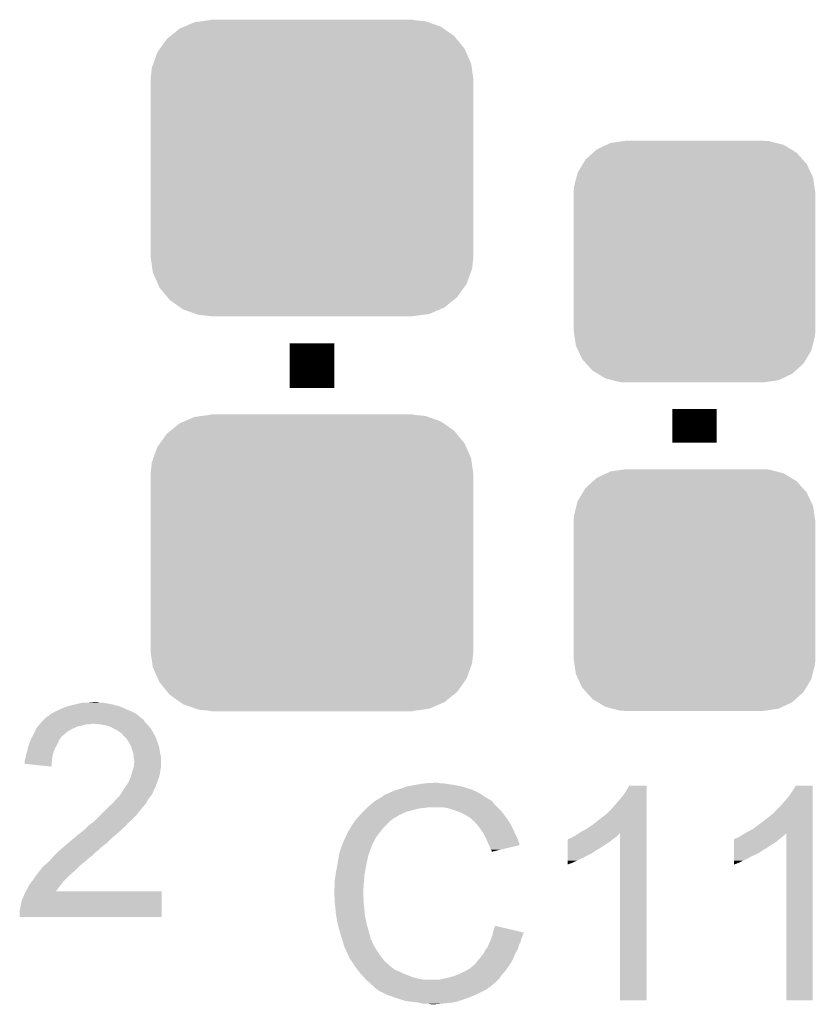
# Model space of a CAD drawing. Extents: x -1.3 to 24.2, y -3.9 to 54.6.
# Tile 37 of 44: x 7.6 to 11.2, y 32.6 to 37.1. Entities that reach past the tile are written whole.
import ezdxf

# ---------------------------------------------------------------- set-up
doc = ezdxf.new("R2010")
doc.units = 0
doc.layers.get('0').update_dxf_attribs({"linetype": 'CONTINUOUS'})
doc.layers.add('VOLUME_3_CLICK_V101_GTO', color=9, linetype='CONTINUOUS')
doc.layers.add('VOLUME_3_CLICK_V101_GTS', color=11, linetype='CONTINUOUS')

# ---------------------------------------------------------------- blocks, each defined once
blk = doc.blocks.new('CUSTOM_101')
for points in [[(-0.503594, 0.669768), (-0.46228, 0.67543), (0.517726, 0.669768), (0.46228, 0.67543)], [(-0.46228, 0.67543), (-0.46228, 0.67691), (0.46228, 0.67543), (0.46228, 0.67691)], [(-0.645876, 0.602148), (-0.604434, 0.635724), (0.648922, 0.602148), (0.601098, 0.635724)], [(-0.604434, 0.635724), (-0.583128, 0.644948), (0.601098, 0.635724), (0.587958, 0.644948)], [(-0.583128, 0.644948), (-0.536078, 0.665316), (0.587958, 0.644948), (0.530324, 0.665316)], [(-0.536078, 0.665316), (-0.503594, 0.669768), (0.530324, 0.665316), (0.517726, 0.669768)], [(-0.693772, 0.544528), (-0.66231, 0.588832), (0.696126, 0.544528), (0.659832, 0.588832)], [(-0.66231, 0.588832), (-0.645876, 0.602148), (0.659832, 0.588832), (0.648922, 0.602148)], [(-0.705438, 0.5281), (-0.693772, 0.544528), (0.703344, 0.5281), (0.696126, 0.544528)], [(-0.72405, 0.476332), (-0.705438, 0.5281), (0.726088, 0.476332), (0.703344, 0.5281)], [(-0.7366, 0.40259), (-0.730638, 0.458004), (0.7366, 0.40259), (0.728702, 0.458004)], [(-0.730638, 0.458004), (-0.72405, 0.476332), (0.728702, 0.458004), (0.726088, 0.476332)], [(-0.7366, 0.40132), (-0.7366, 0.40259), (0.7366, 0.40132), (0.7366, 0.40259)], [(-0.7366, -0.40132), (-0.7366, 0.40132), (0.7366, -0.40132), (0.7366, 0.40132)], [(-0.7366, -0.40259), (-0.7366, -0.40132), (0.7366, -0.40259), (0.7366, -0.40132)], [(-0.7287, -0.458004), (-0.7366, -0.40259), (0.730638, -0.458004), (0.7366, -0.40259)], [(-0.726088, -0.476332), (-0.7287, -0.458004), (0.724048, -0.476332), (0.730638, -0.458004)], [(-0.703342, -0.5281), (-0.726088, -0.476332), (0.705438, -0.5281), (0.724048, -0.476332)], [(-0.696126, -0.544528), (-0.703342, -0.5281), (0.69377, -0.544528), (0.705438, -0.5281)], [(-0.65983, -0.588832), (-0.696126, -0.544528), (0.66231, -0.588832), (0.69377, -0.544528)], [(-0.648922, -0.602148), (-0.65983, -0.588832), (0.645874, -0.602148), (0.66231, -0.588832)], [(-0.601096, -0.635724), (-0.648922, -0.602148), (0.604434, -0.635724), (0.645874, -0.602148)], [(-0.587958, -0.644948), (-0.601096, -0.635724), (0.583126, -0.644948), (0.604434, -0.635724)], [(-0.530322, -0.665316), (-0.587958, -0.644948), (0.536078, -0.665316), (0.583126, -0.644948)], [(-0.517726, -0.669768), (-0.530322, -0.665316), (0.503592, -0.669768), (0.536078, -0.665316)], [(-0.46228, -0.67543), (-0.517726, -0.669768), (0.46228, -0.67543), (0.503592, -0.669768)], [(-0.46228, -0.67691), (-0.46228, -0.67543), (0.46228, -0.67691), (0.46228, -0.67543)]]:
    blk.add_solid(points)
blk = doc.blocks.new('CUSTOM_40')
for points in [[(-0.400774, 0.532846), (-0.383312, 0.541074), (0.406198, 0.532846), (0.373946, 0.541074)], [(-0.383312, 0.541074), (-0.323442, 0.549926), (0.373946, 0.541074), (0.339246, 0.549926)], [(-0.323442, 0.549926), (-0.31496, 0.55118), (0.339246, 0.549926), (0.31496, 0.55118)], [(-0.497124, 0.465342), (-0.461888, 0.497124), (0.49401, 0.465342), (0.465342, 0.497124)], [(-0.461888, 0.497124), (-0.445816, 0.51162), (0.465342, 0.497124), (0.441342, 0.51162)], [(-0.445816, 0.51162), (-0.400774, 0.532846), (0.441342, 0.51162), (0.406198, 0.532846)], [(-0.508918, 0.445816), (-0.497124, 0.465342), (0.51162, 0.445816), (0.49401, 0.465342)], [(-0.538686, 0.383312), (-0.532846, 0.406198), (0.541074, 0.383312), (0.53029, 0.406198)], [(-0.532846, 0.406198), (-0.508918, 0.445816), (0.53029, 0.406198), (0.51162, 0.445816)], [(-0.549926, 0.339246), (-0.538686, 0.383312), (0.54759, 0.339246), (0.541074, 0.383312)], [(-0.55118, 0.31496), (-0.549926, 0.339246), (0.55118, 0.31496), (0.54759, 0.339246)], [(-0.55118, -0.31496), (-0.55118, 0.31496), (0.55118, -0.31496), (0.55118, 0.31496)], [(-0.547588, -0.339246), (-0.55118, -0.31496), (0.549926, -0.339246), (0.55118, -0.31496)], [(-0.541074, -0.383312), (-0.547588, -0.339246), (0.538684, -0.383312), (0.549926, -0.339246)], [(-0.530288, -0.406198), (-0.541074, -0.383312), (0.532846, -0.406198), (0.538684, -0.383312)], [(-0.51162, -0.445816), (-0.530288, -0.406198), (0.508916, -0.445816), (0.532846, -0.406198)], [(-0.494008, -0.465342), (-0.51162, -0.445816), (0.497124, -0.465342), (0.508916, -0.445816)], [(-0.465342, -0.497124), (-0.494008, -0.465342), (0.461886, -0.497124), (0.497124, -0.465342)], [(-0.44134, -0.51162), (-0.465342, -0.497124), (0.445816, -0.51162), (0.461886, -0.497124)], [(-0.406198, -0.532846), (-0.44134, -0.51162), (0.400772, -0.532846), (0.445816, -0.51162)], [(-0.373944, -0.541074), (-0.406198, -0.532846), (0.383312, -0.541074), (0.400772, -0.532846)], [(-0.339246, -0.549926), (-0.373944, -0.541074), (0.32344, -0.549926), (0.383312, -0.541074)], [(-0.31496, -0.55118), (-0.339246, -0.549926), (0.31496, -0.55118), (0.32344, -0.549926)]]:
    blk.add_solid(points)

msp = doc.modelspace()

# ---------------------------------------------------------------- linework, layer by layer
at = {"layer": 'VOLUME_3_CLICK_V101_GTO', "const_width": 0.2032}
for points in [[(8.89, 35.4584), (8.89, 35.6616)], [(10.63498, 35.20948), (10.63498, 35.36188)]]:
    msp.add_lwpolyline(points, dxfattribs=at)
at = {"layer": 'VOLUME_3_CLICK_V101_GTO'}
for points in [[(7.76478, 34.002982), (7.773666, 34.00552), (8.019624, 34.002982), (8.013702, 34.00552)], [(7.773666, 34.00552), (7.78256, 34.00806), (8.013702, 34.00552), (8.004178, 34.00806)], [(7.78256, 34.00806), (7.81304, 34.01568), (8.004178, 34.00806), (7.9756, 34.01568)], [(7.81304, 34.01568), (7.8232, 34.01822), (7.9756, 34.01568), (7.96036, 34.01822)], [(7.8232, 34.01822), (7.83463, 34.02076), (7.96036, 34.01822), (7.94512, 34.02076)], [(7.83463, 34.02076), (7.846062, 34.0233), (7.94512, 34.02076), (7.932422, 34.0233)], [(7.87146, 34.0233), (7.896858, 34.02584), (7.919722, 34.0233), (7.909562, 34.02584)], [(7.678422, 33.954724), (7.680968, 33.959796), (8.10869, 33.954724), (8.102604, 33.959796)], [(7.680968, 33.959796), (7.688578, 33.962344), (8.102604, 33.959796), (8.099544, 33.962344)], [(7.688578, 33.962344), (7.696204, 33.969962), (8.099544, 33.962344), (8.090402, 33.969962)], [(7.696204, 33.969962), (7.701278, 33.9725), (8.090402, 33.969962), (8.087354, 33.9725)], [(7.701278, 33.9725), (7.706358, 33.97504), (8.087354, 33.9725), (8.082276, 33.97504)], [(7.706358, 33.97504), (7.719054, 33.98266), (8.082276, 33.97504), (8.06704, 33.98266)], [(7.719054, 33.98266), (7.73176, 33.98774), (8.06704, 33.98266), (8.055188, 33.98774)], [(7.73176, 33.98774), (7.747, 33.99536), (8.055188, 33.98774), (8.037408, 33.99536)], [(7.747, 33.99536), (7.76478, 34.002982), (8.037408, 33.99536), (8.019624, 34.002982)], [(7.639052, 33.914078), (7.643286, 33.91916), (7.820658, 33.914078), (7.843522, 33.91916)], [(7.643286, 33.91916), (7.647518, 33.92424), (7.843522, 33.91916), (7.861296, 33.92424)], [(7.647518, 33.92424), (7.649632, 33.926778), (7.879076, 33.92424), (7.884156, 33.926778)], [(7.649632, 33.926778), (7.649634, 33.92678), (7.884156, 33.926778), (7.894322, 33.92678)], [(7.649634, 33.92678), (7.658098, 33.936938), (8.13562, 33.92678), (8.125468, 33.936938)], [(7.658098, 33.936938), (7.658102, 33.936942), (8.125468, 33.936938), (8.125464, 33.936942)], [(7.658102, 33.936942), (7.6657, 33.94454), (8.125464, 33.936942), (8.122924, 33.94454)], [(7.6657, 33.94454), (7.66572, 33.94456), (8.122924, 33.94454), (8.120382, 33.94456)], [(7.66572, 33.94456), (7.668262, 33.947102), (8.120382, 33.94456), (8.117838, 33.947102)], [(7.668262, 33.947102), (7.673342, 33.95218), (8.117838, 33.947102), (8.111744, 33.95218)], [(7.673342, 33.95218), (7.675886, 33.952186), (8.111744, 33.95218), (8.111736, 33.952186)], [(7.675886, 33.952186), (7.678422, 33.954724), (8.111736, 33.952186), (8.10869, 33.954724)], [(7.922262, 33.92424), (7.894322, 33.92678), (8.13816, 33.92424), (8.13562, 33.92678)], [(7.922274, 33.924238), (7.922262, 33.92424), (8.13816, 33.924238), (8.13816, 33.92424)], [(7.9502, 33.91916), (7.922274, 33.924238), (8.141972, 33.91916), (8.13816, 33.924238)], [(7.96544, 33.91408), (7.9502, 33.91916), (8.145782, 33.91408), (8.141972, 33.91916)], [(7.611402, 33.86328), (7.615502, 33.870896), (7.74446, 33.86328), (7.749544, 33.870896)], [(7.615502, 33.870896), (7.616872, 33.873438), (7.749544, 33.870896), (7.754616, 33.873438)], [(7.616872, 33.873438), (7.62508, 33.888678), (7.754616, 33.873438), (7.772038, 33.888678)], [(7.62508, 33.888678), (7.626168, 33.89122), (7.772038, 33.888678), (7.774944, 33.89122)], [(7.626168, 33.89122), (7.631614, 33.90392), (7.774944, 33.89122), (7.7978, 33.90392)], [(7.631614, 33.90392), (7.632702, 33.906456), (7.7978, 33.90392), (7.803506, 33.906456)], [(7.632702, 33.906456), (7.639052, 33.914078), (7.803506, 33.906456), (7.820658, 33.914078)], [(7.973058, 33.91154), (7.96544, 33.91408), (8.148322, 33.91154), (8.145782, 33.91408)], [(7.981954, 33.906458), (7.973058, 33.91154), (8.153402, 33.906458), (8.148322, 33.91154)], [(7.990842, 33.90138), (7.981954, 33.906458), (8.15645, 33.90138), (8.153402, 33.906458)], [(8.006078, 33.89376), (7.990842, 33.90138), (8.16102, 33.89376), (8.15645, 33.90138)], [(8.01624, 33.88614), (8.006078, 33.89376), (8.165178, 33.88614), (8.16102, 33.89376)], [(8.023856, 33.881056), (8.01624, 33.88614), (8.16795, 33.881056), (8.165178, 33.88614)], [(8.026398, 33.875984), (8.023856, 33.881056), (8.170716, 33.875984), (8.16795, 33.881056)], [(8.036562, 33.86582), (8.026398, 33.875984), (8.17626, 33.86582), (8.170716, 33.875984)], [(7.594602, 33.8201), (7.600042, 33.835338), (7.72051, 33.8201), (7.72922, 33.835338)], [(7.600042, 33.835338), (7.60639, 33.853118), (7.72922, 33.835338), (7.73684, 33.853118)], [(7.60639, 33.853118), (7.6073, 33.855662), (7.73684, 33.853118), (7.738746, 33.855662)], [(7.6073, 33.855662), (7.611402, 33.86328), (7.738746, 33.855662), (7.74446, 33.86328)], [(8.044178, 33.858202), (8.036562, 33.86582), (8.179192, 33.858202), (8.17626, 33.86582)], [(8.05688, 33.837878), (8.044178, 33.858202), (8.187008, 33.837878), (8.179192, 33.858202)], [(8.05942, 33.832802), (8.05688, 33.837878), (8.18896, 33.832802), (8.187008, 33.837878)], [(8.06704, 33.817562), (8.05942, 33.832802), (8.193314, 33.817562), (8.18896, 33.832802)], [(7.58444, 33.77692), (7.586982, 33.78962), (7.70636, 33.77692), (7.708476, 33.78962)], [(7.586982, 33.78962), (7.587826, 33.792158), (7.708476, 33.78962), (7.7089, 33.792158)], [(7.587826, 33.792158), (7.59206, 33.80486), (7.7089, 33.792158), (7.71398, 33.80486)], [(7.59206, 33.80486), (7.594178, 33.81756), (7.71398, 33.80486), (7.71906, 33.81756)], [(7.594178, 33.81756), (7.594602, 33.8201), (7.71906, 33.81756), (7.72051, 33.8201)], [(8.067678, 33.815018), (8.06704, 33.817562), (8.19404, 33.815018), (8.193314, 33.817562)], [(8.072122, 33.79724), (8.067678, 33.815018), (8.196264, 33.79724), (8.19404, 33.815018)], [(8.07297, 33.7947), (8.072122, 33.79724), (8.19658, 33.7947), (8.196264, 33.79724)], [(8.077198, 33.782002), (8.07297, 33.7947), (8.199756, 33.782002), (8.19658, 33.7947)], [(8.0772, 33.774378), (8.077198, 33.782002), (8.20166, 33.774378), (8.199756, 33.782002)], [(7.57936, 33.756602), (7.58063, 33.761682), (7.703392, 33.756602), (7.70382, 33.761682)], [(7.57936, 33.743924), (7.57936, 33.756602), (7.702324, 33.743924), (7.703392, 33.756602)], [(7.701254, 33.731202), (7.57936, 33.743924), (7.701254, 33.731202), (7.702324, 33.743924)], [(7.58063, 33.761682), (7.58444, 33.77692), (7.70382, 33.761682), (7.70636, 33.77692)], [(8.0772, 33.769302), (8.0772, 33.774378), (8.20166, 33.769302), (8.20166, 33.774378)], [(8.07974, 33.759142), (8.0772, 33.769302), (8.20166, 33.759142), (8.20166, 33.769302)], [(8.077452, 33.733738), (8.07974, 33.756598), (8.20166, 33.733738), (8.20166, 33.756598)], [(8.07974, 33.756598), (8.07974, 33.759142), (8.20166, 33.756598), (8.20166, 33.759142)], [(8.061962, 33.6804), (8.068056, 33.70072), (8.191498, 33.6804), (8.19658, 33.70072)], [(8.068056, 33.70072), (8.07339, 33.7185), (8.19658, 33.70072), (8.19912, 33.7185)], [(8.07339, 33.7185), (8.0772, 33.731202), (8.19912, 33.7185), (8.201236, 33.731202)], [(8.0772, 33.731202), (8.077452, 33.733738), (8.201236, 33.731202), (8.20166, 33.733738)], [(8.0391, 33.63976), (8.0518, 33.657536), (8.17626, 33.63976), (8.182926, 33.657536)], [(8.0518, 33.657536), (8.06196, 33.680398), (8.182926, 33.657536), (8.191498, 33.680398)], [(8.06196, 33.680398), (8.061962, 33.6804), (8.191498, 33.680398), (8.191498, 33.6804)], [(9.319262, 33.63976), (9.3599, 33.64738), (9.575802, 33.63976), (9.537698, 33.64738)], [(9.3599, 33.64738), (9.39038, 33.65246), (9.537698, 33.64738), (9.50214, 33.65246)], [(9.39038, 33.65246), (9.40562, 33.655), (9.50214, 33.65246), (9.486902, 33.655)], [(9.40562, 33.655), (9.451338, 33.65754), (9.474202, 33.655), (9.464042, 33.65754)], [(8.01116, 33.59658), (8.01455, 33.601666), (8.154242, 33.59658), (8.15848, 33.601666)], [(8.01455, 33.601666), (8.02132, 33.61182), (8.15848, 33.601666), (8.163558, 33.61182)], [(8.02132, 33.61182), (8.021346, 33.61436), (8.163558, 33.61182), (8.164828, 33.61436)], [(8.021346, 33.61436), (8.023866, 33.614378), (8.164828, 33.61436), (8.164838, 33.614378)], [(8.023866, 33.614378), (8.025126, 33.6169), (8.164838, 33.614378), (8.1661, 33.6169)], [(8.025126, 33.6169), (8.028942, 33.624522), (8.1661, 33.6169), (8.169146, 33.624522)], [(8.028942, 33.624522), (8.032328, 33.629604), (8.169146, 33.624522), (8.17118, 33.629604)], [(8.032328, 33.629604), (8.037402, 33.637214), (8.17118, 33.629604), (8.176256, 33.637214)], [(8.037402, 33.637214), (8.039096, 33.639756), (8.176256, 33.637214), (8.17626, 33.639756)], [(8.039096, 33.639756), (8.0391, 33.63976), (8.17626, 33.639756), (8.17626, 33.63976)], [(9.215138, 33.599126), (9.225282, 33.6042), (9.670278, 33.599126), (9.663172, 33.6042)], [(9.225282, 33.6042), (9.232894, 33.606738), (9.663172, 33.6042), (9.659616, 33.606738)], [(9.232894, 33.606738), (9.2329, 33.60674), (9.659616, 33.606738), (9.659614, 33.60674)], [(9.2329, 33.60674), (9.24306, 33.61182), (9.659614, 33.60674), (9.649458, 33.61182)], [(9.24306, 33.61182), (9.255758, 33.6169), (9.649458, 33.61182), (9.6393, 33.6169)], [(9.255758, 33.6169), (9.268458, 33.62198), (9.6393, 33.6169), (9.62787, 33.62198)], [(9.268458, 33.62198), (9.2837, 33.62706), (9.62787, 33.62198), (9.61644, 33.62706)], [(9.2837, 33.62706), (9.301482, 33.63214), (9.61644, 33.62706), (9.600186, 33.63214)], [(9.301482, 33.63214), (9.319262, 33.63976), (9.600186, 33.63214), (9.575802, 33.63976)], [(10.30732, 33.59658), (10.32256, 33.619438), (10.416538, 33.59658), (10.416538, 33.619438)], [(10.32256, 33.619438), (10.337796, 33.644814), (10.416538, 33.619438), (10.41654, 33.644814)], [(10.337796, 33.644814), (10.337812, 33.64484), (10.41654, 33.644814), (10.337812, 33.64484)], [(11.06678, 33.59658), (11.08202, 33.619438), (11.173458, 33.59658), (11.173458, 33.619438)], [(11.08202, 33.619438), (11.097256, 33.644814), (11.173458, 33.619438), (11.17346, 33.644814)], [(11.097256, 33.644814), (11.097272, 33.64484), (11.17346, 33.644814), (11.097272, 33.64484)], [(7.9629, 33.54832), (7.980682, 33.56356), (8.119744, 33.54832), (8.133076, 33.56356)], [(7.980682, 33.56356), (7.980684, 33.563564), (8.133076, 33.56356), (8.13308, 33.563564)], [(7.980684, 33.563564), (7.995918, 33.58134), (8.13308, 33.563564), (8.142956, 33.58134)], [(7.995918, 33.58134), (8.000996, 33.586418), (8.142956, 33.58134), (8.145778, 33.586418)], [(8.000996, 33.586418), (8.01116, 33.59658), (8.145778, 33.586418), (8.154242, 33.59658)], [(9.144, 33.54578), (9.162008, 33.561018), (9.73582, 33.54578), (9.720582, 33.561018)], [(9.162008, 33.561018), (9.171016, 33.56864), (9.720582, 33.561018), (9.7155, 33.56864)], [(9.171016, 33.56864), (9.177022, 33.573722), (9.7155, 33.56864), (9.710414, 33.573722)], [(9.177022, 33.573722), (9.181246, 33.576258), (9.710414, 33.573722), (9.707876, 33.576258)], [(9.181246, 33.576258), (9.185476, 33.578798), (9.707876, 33.576258), (9.702804, 33.578798)], [(9.185476, 33.578798), (9.189702, 33.581334), (9.702804, 33.578798), (9.700266, 33.581334)], [(9.189702, 33.581334), (9.189712, 33.58134), (9.700266, 33.581334), (9.69772, 33.58134)], [(9.189712, 33.58134), (9.210868, 33.59404), (9.69772, 33.58134), (9.6774, 33.59404)], [(9.210868, 33.59404), (9.21512, 33.596592), (9.6774, 33.59404), (9.673826, 33.596592)], [(9.21512, 33.596592), (9.215138, 33.599126), (9.673826, 33.596592), (9.670278, 33.599126)], [(10.25652, 33.53816), (10.27176, 33.55594), (10.416536, 33.53816), (10.416536, 33.55594)], [(10.27176, 33.55594), (10.30732, 33.59658), (10.416536, 33.55594), (10.416538, 33.59658)], [(10.995662, 33.520376), (11.03122, 33.55594), (11.173456, 33.520376), (11.173456, 33.55594)], [(11.03122, 33.55594), (11.06678, 33.59658), (11.173456, 33.55594), (11.173458, 33.59658)], [(7.922256, 33.507678), (7.929878, 33.5153), (8.087358, 33.507678), (8.09244, 33.5153)], [(7.929878, 33.5153), (7.932418, 33.51784), (8.09244, 33.5153), (8.09498, 33.51784)], [(7.932418, 33.51784), (7.957818, 33.54324), (8.09498, 33.51784), (8.1153, 33.54324)], [(7.957818, 33.54324), (7.9629, 33.54832), (8.1153, 33.54324), (8.119744, 33.54832)], [(9.109132, 33.51022), (9.11606, 33.51784), (9.288782, 33.51022), (9.30529, 33.51784)], [(9.11606, 33.51784), (9.12368, 33.52546), (9.30529, 33.51784), (9.321798, 33.52546)], [(9.12368, 33.52546), (9.13892, 33.5407), (9.321798, 33.52546), (9.38276, 33.5407)], [(9.13892, 33.5407), (9.14146, 33.54324), (9.38276, 33.5407), (9.408162, 33.54324)], [(9.14146, 33.54324), (9.144, 33.54578), (9.408162, 33.54324), (9.420858, 33.54578)], [(9.514838, 33.5407), (9.484358, 33.54578), (9.7409, 33.5407), (9.73582, 33.54578)], [(9.54278, 33.53054), (9.514838, 33.5407), (9.75106, 33.53054), (9.7409, 33.5407)], [(9.550406, 33.527998), (9.54278, 33.53054), (9.753602, 33.527998), (9.75106, 33.53054)], [(9.565638, 33.52292), (9.550406, 33.527998), (9.757666, 33.52292), (9.753602, 33.527998)], [(9.58088, 33.5153), (9.565638, 33.52292), (9.76376, 33.5153), (9.757666, 33.52292)], [(9.58596, 33.51276), (9.58088, 33.5153), (9.765576, 33.51276), (9.76376, 33.5153)], [(9.598662, 33.50514), (9.58596, 33.51276), (9.771018, 33.50514), (9.765576, 33.51276)], [(10.20064, 33.4899), (10.23112, 33.51277), (10.416534, 33.4899), (10.416536, 33.51277)], [(10.23112, 33.51277), (10.231146, 33.5153), (10.416536, 33.51277), (10.416536, 33.5153)], [(10.231146, 33.5153), (10.233666, 33.515306), (10.416536, 33.5153), (10.416536, 33.515306)], [(10.233666, 33.515306), (10.25652, 33.53816), (10.416536, 33.515306), (10.416536, 33.53816)], [(10.9601, 33.4899), (10.988038, 33.512758), (11.173454, 33.4899), (11.173456, 33.512758)], [(10.988038, 33.512758), (10.990582, 33.5153), (11.173456, 33.512758), (11.173456, 33.5153)], [(10.990582, 33.5153), (10.993126, 33.515318), (11.173456, 33.5153), (11.173456, 33.515318)], [(10.993126, 33.515318), (10.995662, 33.520376), (11.173456, 33.515318), (11.173456, 33.520376)], [(7.874002, 33.4645), (7.887542, 33.474658), (8.04367, 33.4645), (8.051798, 33.474658)], [(7.887542, 33.474658), (7.89432, 33.479742), (8.051798, 33.474658), (8.058152, 33.479742)], [(7.89432, 33.479742), (7.899396, 33.484818), (8.058152, 33.479742), (8.064498, 33.484818)], [(7.899396, 33.484818), (7.922256, 33.507678), (8.064498, 33.484818), (8.087358, 33.507678)], [(9.072878, 33.4645), (9.085324, 33.482278), (9.227822, 33.4645), (9.2456, 33.482278)], [(9.085324, 33.482278), (9.09066, 33.4899), (9.2456, 33.482278), (9.255758, 33.4899)], [(9.09066, 33.4899), (9.090662, 33.489902), (9.255758, 33.4899), (9.25576, 33.489902)], [(9.090662, 33.489902), (9.092966, 33.492438), (9.25576, 33.489902), (9.258298, 33.492438)], [(9.092966, 33.492438), (9.109132, 33.51022), (9.258298, 33.492438), (9.288782, 33.51022)], [(9.608816, 33.500062), (9.598662, 33.50514), (9.774646, 33.500062), (9.771018, 33.50514)], [(9.61136, 33.49752), (9.608816, 33.500062), (9.776462, 33.49752), (9.774646, 33.500062)], [(9.631364, 33.47974), (9.61136, 33.49752), (9.789162, 33.47974), (9.776462, 33.49752)], [(9.63422, 33.4772), (9.631364, 33.47974), (9.790614, 33.4772), (9.789162, 33.47974)], [(9.646412, 33.46196), (9.63422, 33.4772), (9.79932, 33.46196), (9.790614, 33.4772)], [(10.14222, 33.44672), (10.1727, 33.46704), (10.416534, 33.44672), (10.416534, 33.46704)], [(10.1727, 33.46704), (10.20064, 33.4899), (10.416534, 33.46704), (10.416534, 33.4899)], [(10.901682, 33.44672), (10.92962, 33.46704), (11.173454, 33.44672), (11.173454, 33.46704)], [(10.92962, 33.46704), (10.9601, 33.4899), (11.173454, 33.46704), (11.173454, 33.4899)], [(7.820662, 33.41878), (7.83082, 33.4264), (7.992954, 33.41878), (8.001844, 33.4264)], [(7.83082, 33.4264), (7.84352, 33.43656), (8.001844, 33.4264), (8.0137, 33.43656)], [(7.84352, 33.43656), (7.858758, 33.449258), (8.0137, 33.43656), (8.026398, 33.449258)], [(7.858758, 33.449258), (7.858762, 33.449262), (8.026398, 33.449258), (8.026402, 33.449262)], [(7.858762, 33.449262), (7.871458, 33.461958), (8.026402, 33.449262), (8.041638, 33.461958)], [(7.871458, 33.461958), (7.874002, 33.4645), (8.041638, 33.461958), (8.04367, 33.4645)], [(9.042846, 33.408618), (9.05002, 33.423864), (9.1821, 33.408618), (9.193958, 33.423864)], [(9.05002, 33.423864), (9.050026, 33.426406), (9.193958, 33.423864), (9.195934, 33.426406)], [(9.050026, 33.426406), (9.05256, 33.428944), (9.195934, 33.426406), (9.197908, 33.428944)], [(9.05256, 33.428944), (9.055104, 33.436558), (9.197908, 33.428944), (9.20383, 33.436558)], [(9.055104, 33.436558), (9.060182, 33.441644), (9.20383, 33.436558), (9.207786, 33.441644)], [(9.060182, 33.441644), (9.06526, 33.451798), (9.207786, 33.441644), (9.215684, 33.451798)], [(9.06526, 33.451798), (9.066782, 33.454338), (9.215684, 33.451798), (9.21766, 33.454338)], [(9.066782, 33.454338), (9.072878, 33.4645), (9.21766, 33.454338), (9.227822, 33.4645)], [(9.65454, 33.4518), (9.646412, 33.46196), (9.8044, 33.4518), (9.79932, 33.46196)], [(9.661652, 33.44164), (9.65454, 33.4518), (9.80948, 33.44164), (9.8044, 33.4518)], [(9.672318, 33.426396), (9.661652, 33.44164), (9.816256, 33.426396), (9.80948, 33.44164)], [(9.676128, 33.41878), (9.672318, 33.426396), (9.81964, 33.41878), (9.816256, 33.426396)], [(10.091422, 33.416242), (10.1066, 33.42636), (10.284458, 33.416242), (10.294574, 33.42636)], [(10.1066, 33.42636), (10.114278, 33.431478), (10.416534, 33.42636), (10.416534, 33.431478)], [(10.114278, 33.431478), (10.14222, 33.44672), (10.416534, 33.431478), (10.416534, 33.44672)], [(10.29462, 32.664426), (10.294574, 33.42636), (10.416514, 32.664426), (10.416534, 33.42636)], [(10.852568, 33.418778), (10.865258, 33.426392), (11.046458, 33.418778), (11.05154, 33.426392)], [(10.865258, 33.426392), (10.865272, 33.4264), (11.05154, 33.426392), (11.054054, 33.4264)], [(10.865272, 33.4264), (10.87374, 33.43148), (11.173454, 33.4264), (11.173454, 33.43148)], [(10.87374, 33.43148), (10.901682, 33.44672), (11.173454, 33.43148), (11.173454, 33.44672)], [(11.05408, 32.664426), (11.054054, 33.4264), (11.173434, 32.664426), (11.173454, 33.4264)], [(7.760854, 33.36798), (7.76986, 33.3756), (7.93496, 33.36798), (7.944756, 33.3756)], [(7.76986, 33.3756), (7.781714, 33.38576), (7.944756, 33.3756), (7.957818, 33.38576)], [(7.781714, 33.38576), (7.805422, 33.40608), (7.957818, 33.38576), (7.978138, 33.40608)], [(7.805422, 33.40608), (7.80627, 33.406082), (7.978138, 33.40608), (7.97814, 33.406082)], [(7.80627, 33.406082), (7.807966, 33.406086), (7.97814, 33.406082), (7.978144, 33.406086)], [(7.807966, 33.406086), (7.820662, 33.41878), (7.978144, 33.406086), (7.992954, 33.41878)], [(9.018692, 33.347656), (9.028852, 33.37814), (9.15416, 33.347656), (9.16686, 33.37814)], [(9.028852, 33.37814), (9.0297, 33.38068), (9.16686, 33.37814), (9.16813, 33.38068)], [(9.0297, 33.38068), (9.042846, 33.408618), (9.16813, 33.38068), (9.1821, 33.408618)], [(9.68502, 33.401), (9.676128, 33.41878), (9.828532, 33.401), (9.81964, 33.41878)], [(9.68615, 33.398458), (9.68502, 33.401), (9.829802, 33.398458), (9.828532, 33.401)], [(9.69518, 33.37814), (9.68615, 33.398458), (9.835874, 33.37814), (9.829802, 33.398458)], [(9.697724, 33.373054), (9.69518, 33.37814), (9.837392, 33.373054), (9.835874, 33.37814)], [(10.055876, 33.36036), (10.05588, 33.3756), (10.205722, 33.36036), (10.22858, 33.3756)], [(10.05588, 33.3756), (10.055882, 33.3883), (10.22858, 33.3756), (10.248898, 33.3883)], [(10.055882, 33.3883), (10.055886, 33.39846), (10.248898, 33.3883), (10.26109, 33.39846)], [(10.055886, 33.39846), (10.058406, 33.398466), (10.26109, 33.39846), (10.261098, 33.398466)], [(10.058406, 33.398466), (10.06094, 33.401), (10.261098, 33.398466), (10.26414, 33.401)], [(10.06094, 33.401), (10.060944, 33.401002), (10.26414, 33.401), (10.264142, 33.401002)], [(10.060944, 33.401002), (10.066022, 33.40354), (10.264142, 33.401002), (10.26795, 33.40354)], [(10.066022, 33.40354), (10.073644, 33.406082), (10.26795, 33.40354), (10.271762, 33.406082)], [(10.073644, 33.406082), (10.081262, 33.41116), (10.271762, 33.406082), (10.27938, 33.41116)], [(10.081262, 33.41116), (10.091422, 33.416242), (10.27938, 33.41116), (10.284458, 33.416242)], [(10.815322, 33.36036), (10.815324, 33.3756), (10.965182, 33.36036), (10.98804, 33.3756)], [(10.815324, 33.3883), (10.815326, 33.398466), (11.008358, 33.3883), (11.020558, 33.398466)], [(10.815324, 33.3756), (10.815324, 33.3883), (10.98804, 33.3756), (11.008358, 33.3883)], [(10.815326, 33.398466), (10.81786, 33.401), (11.020558, 33.398466), (11.0236, 33.401)], [(10.81786, 33.401), (10.817864, 33.401002), (11.0236, 33.401), (11.023602, 33.401002)], [(10.817864, 33.401002), (10.822942, 33.40354), (11.023602, 33.401002), (11.026774, 33.40354)], [(10.822942, 33.40354), (10.83056, 33.40608), (11.026774, 33.40354), (11.02995, 33.40608)], [(10.83056, 33.40608), (10.840718, 33.41116), (11.02995, 33.40608), (11.0363, 33.41116)], [(10.840718, 33.41116), (10.840722, 33.411162), (11.0363, 33.41116), (11.036302, 33.411162)], [(10.840722, 33.411162), (10.848338, 33.41624), (11.036302, 33.411162), (11.043072, 33.41624)], [(10.848338, 33.41624), (10.852568, 33.418778), (11.043072, 33.41624), (11.046458, 33.418778)], [(7.71398, 33.3248), (7.729218, 33.340038), (7.886698, 33.3248), (7.901938, 33.340038)], [(7.729218, 33.340038), (7.7343, 33.34512), (7.901938, 33.340038), (7.90956, 33.34512)], [(7.7343, 33.34512), (7.73684, 33.34766), (7.90956, 33.34512), (7.9121, 33.34766)], [(7.73684, 33.34766), (7.760854, 33.36798), (7.9121, 33.34766), (7.93496, 33.36798)], [(9.01065, 33.3121), (9.014036, 33.332418), (9.144, 33.3121), (9.149078, 33.332418)], [(9.014036, 33.332418), (9.014462, 33.334962), (9.149078, 33.332418), (9.15035, 33.334962)], [(9.014462, 33.334962), (9.015306, 33.337496), (9.15035, 33.334962), (9.151618, 33.337496)], [(9.015306, 33.337496), (9.017, 33.342578), (9.151618, 33.337496), (9.15162, 33.342578)], [(9.017, 33.342578), (9.017844, 33.345114), (9.15162, 33.342578), (9.154154, 33.345114)], [(9.017844, 33.345114), (9.018692, 33.347656), (9.154154, 33.345114), (9.15416, 33.347656)], [(9.70026, 33.36798), (9.697724, 33.373054), (9.816228, 33.36798), (9.837392, 33.373054)], [(9.70534, 33.352744), (9.70026, 33.36798), (9.75268, 33.352744), (9.816228, 33.36798)], [(9.710414, 33.347666), (9.70534, 33.352744), (9.731498, 33.347666), (9.75268, 33.352744)], [(9.71042, 33.342612), (9.710414, 33.347666), (9.71042, 33.342612), (9.731498, 33.347666)], [(10.055864, 33.30194), (10.055872, 33.3375), (10.09904, 33.30194), (10.170158, 33.3375)], [(10.055872, 33.345118), (10.055876, 33.36036), (10.180318, 33.345118), (10.205722, 33.36036)], [(10.055872, 33.34258), (10.055872, 33.345118), (10.17778, 33.34258), (10.180318, 33.345118)], [(10.055872, 33.3375), (10.055872, 33.34258), (10.170158, 33.3375), (10.17778, 33.34258)], [(10.815322, 33.34512), (10.815322, 33.36036), (10.93978, 33.34512), (10.965182, 33.36036)], [(10.815322, 33.345094), (10.815322, 33.34512), (10.93724, 33.345094), (10.93978, 33.34512)], [(10.815322, 33.34258), (10.815322, 33.345094), (10.937232, 33.34258), (10.93724, 33.345094)], [(10.815322, 33.3375), (10.815322, 33.34258), (10.929618, 33.3375), (10.937232, 33.34258)], [(10.815322, 33.32988), (10.815322, 33.3375), (10.91438, 33.32988), (10.929618, 33.3375)], [(7.6708, 33.28162), (7.69112, 33.2994), (7.833994, 33.28162), (7.85622, 33.2994)], [(7.69112, 33.2994), (7.706924, 33.31718), (7.85622, 33.2994), (7.87654, 33.31718)], [(7.706924, 33.31718), (7.71144, 33.32226), (7.87654, 33.31718), (7.883312, 33.32226)], [(7.71144, 33.32226), (7.71398, 33.3248), (7.883312, 33.32226), (7.886698, 33.3248)], [(9.0016, 33.2613), (9.00684, 33.28924), (9.13384, 33.2613), (9.13892, 33.28924)], [(9.00684, 33.28924), (9.01065, 33.3121), (9.13892, 33.28924), (9.144, 33.3121)], [(10.05586, 33.29178), (10.055864, 33.30194), (10.07618, 33.29178), (10.09904, 33.30194)], [(10.05586, 33.284194), (10.05586, 33.29178), (10.05586, 33.284194), (10.07618, 33.29178)], [(10.81532, 33.32226), (10.815322, 33.32988), (10.896598, 33.32226), (10.91438, 33.32988)], [(10.81532, 33.3121), (10.81532, 33.32226), (10.878818, 33.3121), (10.896598, 33.32226)], [(10.81532, 33.30194), (10.81532, 33.3121), (10.85596, 33.30194), (10.878818, 33.3121)], [(10.81532, 33.29178), (10.81532, 33.30194), (10.83564, 33.29178), (10.85596, 33.30194)], [(10.81532, 33.284194), (10.81532, 33.29178), (10.81532, 33.284194), (10.83564, 33.29178)], [(7.634224, 33.238442), (7.648448, 33.25622), (7.78764, 33.238442), (7.80796, 33.25622)], [(7.648448, 33.25622), (7.65048, 33.25876), (7.80796, 33.25622), (7.8105, 33.25876)], [(7.65048, 33.25876), (7.65302, 33.2613), (7.8105, 33.25876), (7.81304, 33.2613)], [(7.65302, 33.2613), (7.658102, 33.268922), (7.81304, 33.2613), (7.820662, 33.268922)], [(7.658102, 33.268922), (7.66826, 33.27908), (7.820662, 33.268922), (7.83082, 33.27908)], [(7.66826, 33.27908), (7.6708, 33.28162), (7.83082, 33.27908), (7.833994, 33.28162)], [(8.99668, 33.230822), (8.99922, 33.2486), (9.12876, 33.230822), (9.131722, 33.2486)], [(8.99922, 33.2486), (9.0016, 33.2613), (9.131722, 33.2486), (9.13384, 33.2613)], [(7.599682, 33.190176), (7.611108, 33.205418), (7.743186, 33.190176), (7.75462, 33.205418)], [(7.611108, 33.205418), (7.61492, 33.2105), (7.75462, 33.205418), (7.7597, 33.2105)], [(7.61492, 33.2105), (7.63016, 33.23336), (7.7597, 33.2105), (7.782558, 33.23336)], [(7.63016, 33.23336), (7.634224, 33.238442), (7.782558, 33.23336), (7.78764, 33.238442)], [(8.99414, 33.21304), (8.99668, 33.230822), (9.127488, 33.21304), (9.12876, 33.230822)], [(8.99414, 33.185102), (8.99414, 33.21304), (9.125494, 33.185102), (9.127488, 33.21304)], [(7.57428, 33.13938), (7.57936, 33.152082), (8.204194, 33.13938), (8.204196, 33.152082)], [(7.57936, 33.152082), (7.58515, 33.162214), (8.204196, 33.152082), (8.2042, 33.162214)], [(7.58515, 33.162214), (7.585164, 33.16224), (8.2042, 33.162214), (7.721652, 33.16224)], [(7.585164, 33.16224), (7.58952, 33.16986), (7.721652, 33.16224), (7.72756, 33.16986)], [(7.58952, 33.16986), (7.597142, 33.1851), (7.72756, 33.16986), (7.73938, 33.1851)], [(7.597142, 33.1851), (7.599682, 33.190176), (7.73938, 33.1851), (7.743186, 33.190176)], [(8.9916, 33.174942), (8.99414, 33.185102), (9.124768, 33.174942), (9.125494, 33.185102)], [(8.9916, 33.159702), (8.9916, 33.174942), (9.12368, 33.159702), (9.124768, 33.174942)], [(8.9916, 33.1597), (8.9916, 33.159702), (9.123682, 33.1597), (9.12368, 33.159702)], [(8.992744, 33.136838), (8.9916, 33.1597), (9.123682, 33.136838), (9.123682, 33.1597)], [(7.56158, 33.09874), (7.564122, 33.113982), (8.204184, 33.09874), (8.204188, 33.113982)], [(7.564122, 33.113982), (7.569204, 33.129218), (8.204188, 33.113982), (8.204192, 33.129218)], [(7.569204, 33.129218), (7.57174, 33.131764), (8.204192, 33.129218), (8.204192, 33.131764)], [(7.57174, 33.131764), (7.57428, 33.13938), (8.204192, 33.131764), (8.204194, 33.13938)], [(8.993126, 33.129216), (8.992744, 33.136838), (9.12622, 33.129216), (9.123682, 33.136838)], [(8.99414, 33.1089), (8.993126, 33.129216), (9.12622, 33.1089), (9.12622, 33.129216)], [(8.994904, 33.101278), (8.99414, 33.1089), (9.12622, 33.101278), (9.12622, 33.1089)], [(7.5565, 33.073342), (7.56158, 33.09874), (8.20418, 33.073342), (8.204184, 33.09874)], [(7.5565, 33.045426), (7.5565, 33.073342), (8.204174, 33.045426), (8.20418, 33.073342)], [(8.996426, 33.086042), (8.994904, 33.101278), (9.12876, 33.086042), (9.12622, 33.101278)], [(8.99922, 33.058098), (8.996426, 33.086042), (9.13091, 33.058098), (9.12876, 33.086042)], [(8.204174, 33.0454), (7.5565, 33.045426), (8.204174, 33.0454), (8.204174, 33.045426)], [(9.000118, 33.053018), (8.99922, 33.058098), (9.1313, 33.053018), (9.13091, 33.058098)], [(9.00684, 33.01492), (9.000118, 33.053018), (9.13892, 33.01492), (9.1313, 33.053018)], [(9.01192, 32.9946), (9.00684, 33.01492), (9.144726, 32.9946), (9.13892, 33.01492)], [(9.016276, 32.97936), (9.01192, 32.9946), (9.14908, 32.97936), (9.144726, 32.9946)], [(9.02208, 32.95904), (9.016276, 32.97936), (9.154502, 32.95904), (9.14908, 32.97936)], [(9.714228, 32.966658), (9.715498, 32.971736), (9.852658, 32.966658), (9.855198, 32.971736)], [(9.715498, 32.971736), (9.716128, 32.974258), (9.855198, 32.971736), (9.8552, 32.974258)], [(9.716128, 32.974258), (9.71804, 32.981898), (9.8552, 32.974258), (9.822756, 32.981898)], [(9.71804, 32.981898), (9.725684, 33.004756), (9.822756, 32.981898), (9.725684, 33.004756)], [(9.028006, 32.941262), (9.02208, 32.95904), (9.159244, 32.941262), (9.154502, 32.95904)], [(9.028856, 32.938716), (9.028006, 32.941262), (9.161782, 32.938716), (9.159244, 32.941262)], [(9.030548, 32.933638), (9.028856, 32.938716), (9.16432, 32.933638), (9.161782, 32.938716)], [(9.03224, 32.928558), (9.030548, 32.933638), (9.166014, 32.928558), (9.16432, 32.933638)], [(9.032876, 32.92602), (9.03224, 32.928558), (9.16686, 32.92602), (9.166014, 32.928558)], [(9.69554, 32.918398), (9.702072, 32.933638), (9.834878, 32.918398), (9.842498, 32.933638)], [(9.702072, 32.933638), (9.70534, 32.94126), (9.842498, 32.933638), (9.844022, 32.94126)], [(9.70534, 32.94126), (9.707244, 32.946338), (9.844022, 32.94126), (9.84504, 32.946338)], [(9.707244, 32.946338), (9.711052, 32.956498), (9.84504, 32.946338), (9.85012, 32.956498)], [(9.711052, 32.956498), (9.71296, 32.961582), (9.85012, 32.956498), (9.851388, 32.961582)], [(9.71296, 32.961582), (9.714228, 32.966658), (9.851388, 32.961582), (9.852658, 32.966658)], [(9.034782, 32.9184), (9.032876, 32.92602), (9.170672, 32.9184), (9.16686, 32.92602)], [(9.037322, 32.910782), (9.034782, 32.9184), (9.17448, 32.910782), (9.170672, 32.9184)], [(9.03986, 32.903162), (9.037322, 32.910782), (9.179244, 32.903162), (9.17448, 32.910782)], [(9.0424, 32.89808), (9.03986, 32.903162), (9.182418, 32.89808), (9.179244, 32.903162)], [(9.045986, 32.89046), (9.0424, 32.89808), (9.18718, 32.89046), (9.182418, 32.89808)], [(9.056744, 32.8676), (9.045986, 32.89046), (9.20242, 32.8676), (9.18718, 32.89046)], [(9.672322, 32.877762), (9.67486, 32.88284), (9.817418, 32.877762), (9.81964, 32.88284)], [(9.67486, 32.88284), (9.67994, 32.892996), (9.81964, 32.88284), (9.825444, 32.892996)], [(9.67994, 32.892996), (9.686034, 32.900618), (9.825444, 32.892996), (9.8298, 32.900618)], [(9.686034, 32.900618), (9.6901, 32.905702), (9.8298, 32.900618), (9.83125, 32.905702)], [(9.6901, 32.905702), (9.69554, 32.918398), (9.83125, 32.905702), (9.834878, 32.918398)], [(9.06272, 32.854896), (9.056744, 32.8676), (9.212584, 32.854896), (9.20242, 32.8676)], [(9.071186, 32.8422), (9.06272, 32.854896), (9.22274, 32.8422), (9.212584, 32.854896)], [(9.084732, 32.821882), (9.071186, 32.8422), (9.245598, 32.821882), (9.22274, 32.8422)], [(9.634216, 32.829504), (9.6393, 32.83712), (9.793394, 32.829504), (9.798472, 32.83712)], [(9.6393, 32.83712), (9.643108, 32.842198), (9.798472, 32.83712), (9.801858, 32.842198)], [(9.643108, 32.842198), (9.646922, 32.84728), (9.801858, 32.842198), (9.80408, 32.84728)], [(9.646922, 32.84728), (9.65454, 32.854902), (9.80408, 32.84728), (9.807416, 32.854902)], [(9.65454, 32.854902), (9.66216, 32.86506), (9.807416, 32.854902), (9.81186, 32.86506)], [(9.66216, 32.86506), (9.672322, 32.877762), (9.81186, 32.86506), (9.817418, 32.877762)], [(9.08812, 32.8168), (9.084732, 32.821882), (9.251952, 32.8168), (9.245598, 32.821882)], [(9.099844, 32.80156), (9.08812, 32.8168), (9.271002, 32.80156), (9.251952, 32.8168)], [(9.099846, 32.801558), (9.099844, 32.80156), (9.276084, 32.801558), (9.271002, 32.80156)], [(9.103752, 32.79648), (9.099846, 32.801558), (9.286242, 32.79648), (9.276084, 32.801558)], [(9.105708, 32.793938), (9.103752, 32.79648), (9.293864, 32.793938), (9.286242, 32.79648)], [(9.109614, 32.78886), (9.105708, 32.793938), (9.301476, 32.78886), (9.293864, 32.793938)], [(9.560562, 32.783782), (9.591038, 32.79902), (9.75868, 32.783782), (9.772014, 32.79902)], [(9.591038, 32.79902), (9.599922, 32.804098), (9.772014, 32.79902), (9.77646, 32.804098)], [(9.599922, 32.804098), (9.608814, 32.80918), (9.77646, 32.804098), (9.779846, 32.80918)], [(9.608814, 32.80918), (9.62152, 32.81934), (9.779846, 32.80918), (9.78662, 32.81934)], [(9.62152, 32.81934), (9.629144, 32.826962), (9.78662, 32.81934), (9.7917, 32.826962)], [(9.629144, 32.826962), (9.634216, 32.829504), (9.7917, 32.826962), (9.793394, 32.829504)], [(9.11352, 32.783782), (9.109614, 32.78886), (9.31502, 32.783782), (9.301476, 32.78886)], [(9.116062, 32.78124), (9.11352, 32.783782), (9.3218, 32.78124), (9.31502, 32.783782)], [(9.12622, 32.77108), (9.116062, 32.78124), (9.347196, 32.77108), (9.3218, 32.78124)], [(9.126222, 32.771078), (9.12622, 32.77108), (9.3472, 32.771078), (9.347196, 32.77108)], [(9.132316, 32.76346), (9.126222, 32.771078), (9.37514, 32.76346), (9.3472, 32.771078)], [(9.136378, 32.758382), (9.132316, 32.76346), (9.40561, 32.758382), (9.37514, 32.76346)], [(9.136382, 32.75838), (9.136378, 32.758382), (9.405622, 32.75838), (9.40561, 32.758382)], [(9.149078, 32.748222), (9.136382, 32.75838), (9.7282, 32.748222), (9.738358, 32.75838)], [(9.149082, 32.74822), (9.149078, 32.748222), (9.7282, 32.74822), (9.7282, 32.748222)], [(9.15924, 32.738062), (9.149082, 32.74822), (9.716588, 32.738062), (9.7282, 32.74822)], [(9.466582, 32.75838), (9.47674, 32.76092), (9.738358, 32.75838), (9.740898, 32.76092)], [(9.47674, 32.76092), (9.48944, 32.76346), (9.740898, 32.76092), (9.743438, 32.76346)], [(9.48944, 32.76346), (9.50214, 32.766), (9.743438, 32.76346), (9.745342, 32.766)], [(9.50214, 32.766), (9.53262, 32.773622), (9.745342, 32.766), (9.751058, 32.773622)], [(9.53262, 32.773622), (9.56056, 32.78378), (9.751058, 32.773622), (9.758678, 32.78378)], [(9.56056, 32.78378), (9.560562, 32.783782), (9.758678, 32.78378), (9.75868, 32.783782)], [(9.169398, 32.73044), (9.15924, 32.738062), (9.707878, 32.73044), (9.716588, 32.738062)], [(9.169418, 32.730422), (9.169398, 32.73044), (9.705334, 32.730422), (9.707878, 32.73044)], [(9.174476, 32.725364), (9.169418, 32.730422), (9.702792, 32.725364), (9.705334, 32.730422)], [(9.177024, 32.722816), (9.174476, 32.725364), (9.695182, 32.722816), (9.702792, 32.725364)], [(9.182098, 32.717742), (9.177024, 32.722816), (9.690102, 32.717742), (9.695182, 32.722816)], [(9.182104, 32.717738), (9.182098, 32.717742), (9.690098, 32.717738), (9.690102, 32.717742)], [(9.189714, 32.712664), (9.182104, 32.717738), (9.68164, 32.712664), (9.690098, 32.717738)], [(9.192234, 32.71266), (9.189714, 32.712664), (9.681632, 32.71266), (9.68164, 32.712664)], [(9.19226, 32.710138), (9.192234, 32.71266), (9.67743, 32.710138), (9.681632, 32.71266)], [(9.192296, 32.71012), (9.19226, 32.710138), (9.6774, 32.71012), (9.67743, 32.710138)], [(9.2329, 32.6898), (9.192296, 32.71012), (9.63676, 32.6898), (9.6774, 32.71012)], [(9.25449, 32.68218), (9.2329, 32.6898), (9.61644, 32.68218), (9.63676, 32.6898)], [(9.27608, 32.67456), (9.25449, 32.68218), (9.59866, 32.67456), (9.61644, 32.68218)], [(9.316718, 32.66186), (9.27608, 32.67456), (9.560558, 32.66186), (9.59866, 32.67456)], [(9.337038, 32.65932), (9.316718, 32.66186), (9.552938, 32.65932), (9.560558, 32.66186)], [(9.377678, 32.65424), (9.337038, 32.65932), (9.530078, 32.65424), (9.552938, 32.65932)], [(10.416514, 32.6644), (10.29462, 32.664426), (10.416514, 32.6644), (10.416514, 32.664426)], [(11.173434, 32.6644), (11.05408, 32.664426), (11.173434, 32.6644), (11.173434, 32.664426)], [(9.386568, 32.6517), (9.377678, 32.65424), (9.50468, 32.6517), (9.530078, 32.65424)], [(9.395456, 32.64916), (9.386568, 32.6517), (9.47674, 32.64916), (9.50468, 32.6517)], [(9.433558, 32.64662), (9.423398, 32.64916), (9.448802, 32.64662), (9.47674, 32.64916)]]:
    msp.add_solid(points, dxfattribs=at)

# ---------------------------------------------------------------- block references
at = {"layer": 'VOLUME_3_CLICK_V101_GTS'}
for name, p in [('CUSTOM_101', (8.89, 36.4617)), ('CUSTOM_40', (10.63498, 36.03498)), ('CUSTOM_101', (8.89, 34.66084)), ('CUSTOM_40', (10.63498, 34.53638))]:
    msp.add_blockref(name, p, dxfattribs=at)

doc.saveas('drawing.dxf')
